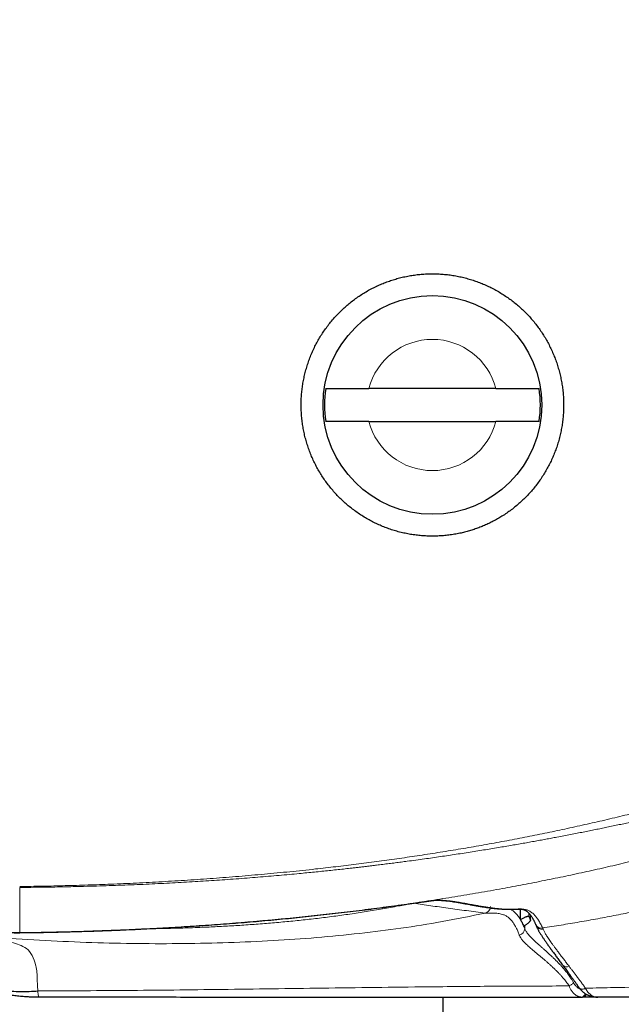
# Model space of a CAD drawing. Header units: millimetres. Extents: x 8 to 769, y 12 to 448.
# Tile 48 of 52: x 623 to 651, y 376 to 421. Entities that reach past the tile are written whole.
import ezdxf

# ---------------------------------------------------------------- set-up
doc = ezdxf.new("R2010")
doc.units = ezdxf.units.MM

msp = doc.modelspace()

# ---------------------------------------------------------------- linework, layer by layer
at = {"color": 7, "linetype": 'Continuous', "lineweight": 30}
for p, q in [((645.009, 403.925), (639.2, 403.924)), ((639.2, 402.424), (645.009, 402.425)), ((646.129, 379.638), (646.129, 380.121)), ((646.595, 379.632), (646.596, 379.624)), ((646.597, 379.624), (646.597, 379.833)), ((646.284, 379.327), (646.282, 379.333)), ((624.027, 376.103), (624.092, 376.1)), ((624.027, 376.103), (624.092, 376.1)), ((624.092, 376.1), (624.091, 376.114)), ((642.579, 376.096), (642.579, 375.096)), ((648.914, 376.095), (648.975, 376.095)), ((649.656, 376.095), (648.975, 376.095))]:
    msp.add_line(p, q, dxfattribs=at)
at = {"color": 252, "linetype": 'Continuous', "lineweight": 0}
for p, q in [((641.248, 380.384), (641.276, 380.392)), ((646.516, 379.79), (646.516, 379.932)), ((646.595, 379.835), (646.595, 379.632)), ((646.284, 379.327), (646.327, 379.222)), ((646.327, 379.358), (646.327, 379.222)), ((623.245, 379.044), (623.248, 379.039)), ((648.351, 377.51), (648.351, 377.51)), ((648.914, 376.095), (648.922, 376.097))]:
    msp.add_line(p, q, dxfattribs=at)
at = {"color": 252, "linetype": 'Continuous', "lineweight": 0, "flags": 128}
for points in [[(642.228, 380.526), (642.239, 380.526), (642.269, 380.529)], [(645.605, 380.112), (645.575, 380.109), (645.56, 380.109)], [(649.106, 376.503), (649.079, 376.49), (649.053, 376.479), (649.026, 376.471), (649, 376.464), (648.975, 376.46), (648.95, 376.458), (648.927, 376.458), (648.905, 376.461), (648.885, 376.466), (648.867, 376.472), (648.851, 376.481), (648.837, 376.492), (648.825, 376.505), (648.823, 376.508)]]:
    msp.add_lwpolyline(points, dxfattribs=at)
at = {"color": 7, "linetype": 'Continuous', "lineweight": 30}
msp.add_circle((642.105, 403.174), 5, dxfattribs=at)
at = {"color": 252, "linetype": 'Continuous', "lineweight": 0}
for centre, radius, start, end in [((642.105, 403.174), 3, 14.4867, 165.5317), ((642.105, 403.174), 3, 194.4867, 345.5317), ((552.216, 379.793), 71.033, 359.39596, 1.06207), ((640.318, 380.25), 0.24, 3.1035, 9.8762), ((646.026, 379.23), 0.301, 280.2069, 358.5221), ((647.094, 379.545), 0.295, 204.8949, 279.9523), ((647.118, 379.483), 0.294, 200.8335, 280.295), ((648.235, 377.709), 0.23, 223.4372, 300.1829), ((648.235, 377.709), 0.23, 223.3496, 300.1935)]:
    msp.add_arc(centre, radius, start, end, dxfattribs=at)
at = {"color": 7, "linetype": 'Continuous', "lineweight": 30}
for start, end in [(171.2704, 188.748), (351.2704, 8.748)]:
    msp.add_arc((642.105, 403.174), 4.936, start, end, dxfattribs=at)
at = {"color": 252, "linetype": 'Continuous', "lineweight": 0}
for points, knots in [([(678.998, 432.118), (678.338, 432.311), (677.514, 432.553), (676.522, 432.839), (676.023, 432.976), (675.522, 433.107), (675.02, 433.229), (674.514, 433.342), (674.007, 433.446), (673.498, 433.538), (673.018, 433.615), (672.568, 433.678), (672.149, 433.728), (671.729, 433.771), (671.308, 433.806), (670.849, 433.836), (670.352, 433.86), (669.816, 433.873), (669.281, 433.876), (668.744, 433.869), (668.207, 433.852), (667.669, 433.826), (667.132, 433.792), (666.543, 433.748), (665.902, 433.69), (665.209, 433.618), (664.518, 433.537), (663.827, 433.448), (663.08, 433.344), (662.277, 433.222), (661.418, 433.083), (660.561, 432.934), (659.702, 432.777), (658.842, 432.612), (657.98, 432.439), (657.119, 432.259), (656.205, 432.062), (655.238, 431.845), (654.218, 431.609), (653.199, 431.365), (652.182, 431.114), (651.069, 430.832), (649.859, 430.516), (648.554, 430.166), (647.252, 429.807), (645.951, 429.439), (644.653, 429.063), (643.356, 428.679), (642.062, 428.287), (640.771, 427.887), (639.483, 427.481), (638.199, 427.068), (636.917, 426.648), (635.637, 426.221), (634.36, 425.786), (633.085, 425.344), (631.813, 424.894), (630.626, 424.466), (629.524, 424.061), (628.507, 423.681), (627.491, 423.294), (626.479, 422.901), (625.438, 422.487), (624.369, 422.052), (623.272, 421.594), (622.18, 421.126), (621.164, 420.68), (620.225, 420.257), (619.36, 419.86), (618.496, 419.461), (617.632, 419.062), (617.055, 418.8), (616.766, 418.669)], [0, 0, 0, 0, 0.031788, 0.039769, 0.04775, 0.055731, 0.063711, 0.071697, 0.079684, 0.087671, 0.095656, 0.102169, 0.108683, 0.115198, 0.121713, 0.128225, 0.136488, 0.144752, 0.153016, 0.161279, 0.169585, 0.177892, 0.1862, 0.194507, 0.205247, 0.215988, 0.22673, 0.237473, 0.248213, 0.261634, 0.275056, 0.288478, 0.301899, 0.315457, 0.329015, 0.342573, 0.356131, 0.372282, 0.388433, 0.404585, 0.420736, 0.436887, 0.457716, 0.478546, 0.499375, 0.520204, 0.541048, 0.561892, 0.582736, 0.60358, 0.624368, 0.645155, 0.665943, 0.68673, 0.707518, 0.728305, 0.749093, 0.769881, 0.786612, 0.803344, 0.820076, 0.836808, 0.853539, 0.871838, 0.890137, 0.908437, 0.926736, 0.941389, 0.956041, 0.970694, 0.985347, 1, 1, 1, 1]), ([(623.236, 381.151), (623.584, 381.156), (624.278, 381.166), (625.319, 381.189), (626.36, 381.22), (627.445, 381.26), (628.573, 381.309), (629.745, 381.37), (630.916, 381.442), (632.086, 381.523), (633.255, 381.614), (634.424, 381.716), (635.591, 381.828), (636.68, 381.943), (637.69, 382.058), (638.622, 382.171), (639.552, 382.292), (640.482, 382.42), (641.414, 382.555), (642.35, 382.7), (643.289, 382.852), (644.226, 383.013), (645.162, 383.181), (646.091, 383.357), (647.014, 383.54), (647.93, 383.73), (648.845, 383.929), (649.758, 384.135), (650.67, 384.351), (651.583, 384.575), (652.495, 384.809), (653.405, 385.052), (654.313, 385.303), (655.218, 385.564), (656.122, 385.834), (657.023, 386.114), (657.922, 386.403), (658.818, 386.701), (659.412, 386.908), (659.709, 387.012)], [0, 0, 0, 0, 0.028063, 0.056128, 0.084192, 0.112255, 0.14386, 0.175467, 0.207073, 0.238679, 0.270285, 0.301892, 0.3335, 0.365106, 0.390391, 0.415678, 0.440965, 0.466252, 0.491538, 0.517164, 0.542791, 0.568419, 0.594047, 0.619673, 0.644896, 0.670122, 0.695348, 0.720573, 0.745797, 0.771184, 0.796572, 0.821961, 0.84735, 0.872737, 0.898188, 0.923641, 0.949095, 0.974549, 1, 1, 1, 1]), ([(660.037, 386.21), (660.028, 386.207), (660.012, 386.202), (659.988, 386.195), (659.968, 386.189), (659.951, 386.185), (659.939, 386.182), (659.932, 386.182), (659.929, 386.182), (659.928, 386.182), (659.927, 386.182), (659.927, 386.183), (659.927, 386.183), (659.927, 386.184), (659.927, 386.185), (659.928, 386.186), (659.928, 386.188), (659.928, 386.188), (659.928, 386.189), (659.927, 386.189), (659.927, 386.19), (659.925, 386.19), (659.921, 386.19), (659.91, 386.189), (659.893, 386.185), (659.867, 386.179), (659.836, 386.171), (659.801, 386.162), (659.763, 386.151), (659.715, 386.138), (659.661, 386.123), (659.603, 386.108), (659.546, 386.093), (659.488, 386.079), (659.425, 386.064), (659.361, 386.048), (659.264, 386.024), (659.134, 385.992), (658.968, 385.951), (658.792, 385.907), (658.607, 385.861), (658.41, 385.812), (658.207, 385.761), (657.996, 385.709), (657.79, 385.657), (657.59, 385.607), (657.396, 385.559), (657.195, 385.509), (656.987, 385.457), (656.774, 385.404), (656.554, 385.35), (656.328, 385.294), (656.093, 385.236), (655.867, 385.181), (655.65, 385.127), (655.442, 385.077), (655.229, 385.025), (655.008, 384.972), (654.797, 384.921), (654.597, 384.873), (654.408, 384.828), (654.215, 384.782), (654.016, 384.736), (653.799, 384.685), (653.566, 384.63), (653.314, 384.572), (653.054, 384.512), (652.786, 384.451), (652.508, 384.388), (652.22, 384.323), (651.945, 384.262), (651.683, 384.204), (651.435, 384.15), (651.18, 384.095), (650.916, 384.038), (650.645, 383.98), (650.366, 383.921), (650.091, 383.864), (649.821, 383.808), (649.555, 383.754), (649.282, 383.699), (649.002, 383.643), (648.714, 383.586), (648.417, 383.528), (648.112, 383.469), (647.821, 383.414), (647.545, 383.362), (647.286, 383.314), (647.021, 383.265), (646.749, 383.216), (646.471, 383.166), (646.185, 383.115), (645.892, 383.064), (645.589, 383.012), (645.275, 382.958), (644.949, 382.904), (644.614, 382.849), (644.271, 382.793), (643.918, 382.737), (643.556, 382.681), (643.195, 382.626), (642.835, 382.572), (642.477, 382.519), (642.11, 382.466), (641.734, 382.413), (641.348, 382.36), (640.996, 382.312), (640.682, 382.271), (640.406, 382.235), (640.125, 382.199), (639.838, 382.163), (639.59, 382.132), (639.383, 382.107), (639.219, 382.087), (639.053, 382.068), (638.882, 382.048), (638.705, 382.027), (638.527, 382.006), (638.305, 381.981), (638.035, 381.951), (637.714, 381.916), (637.385, 381.881), (637.051, 381.846), (636.712, 381.812), (636.366, 381.778), (635.982, 381.741), (635.557, 381.701), (635.091, 381.659), (634.615, 381.618), (634.128, 381.578), (633.631, 381.538), (633.124, 381.5), (632.62, 381.464), (632.121, 381.43), (631.627, 381.398), (631.123, 381.367), (630.61, 381.337), (630.087, 381.309), (629.555, 381.282), (629.013, 381.257), (628.461, 381.233), (627.899, 381.211), (627.328, 381.191), (626.747, 381.173), (626.199, 381.158), (625.685, 381.145), (625.208, 381.135), (624.724, 381.127), (624.234, 381.119), (623.738, 381.113), (623.404, 381.111), (623.237, 381.109)], [0, 0, 0, 0, 0.000749, 0.001366, 0.00201, 0.002469, 0.002775, 0.002957, 0.003012, 0.00305, 0.003064, 0.003077, 0.003088, 0.0031, 0.003125, 0.003209, 0.003234, 0.003246, 0.003258, 0.00327, 0.003283, 0.003318, 0.00344, 0.003636, 0.004161, 0.004879, 0.005753, 0.006747, 0.007823, 0.008945, 0.010711, 0.012353, 0.013784, 0.015492, 0.01717, 0.018975, 0.020811, 0.025244, 0.029834, 0.034592, 0.039838, 0.045263, 0.050892, 0.056728, 0.062787, 0.067998, 0.073377, 0.078933, 0.084675, 0.090616, 0.096656, 0.102906, 0.109385, 0.116123, 0.121683, 0.127406, 0.133308, 0.139396, 0.145678, 0.150759, 0.155971, 0.161309, 0.16679, 0.172445, 0.179195, 0.186115, 0.193258, 0.200652, 0.208293, 0.216195, 0.224374, 0.231003, 0.237814, 0.244813, 0.252028, 0.259478, 0.267126, 0.274995, 0.282077, 0.289349, 0.296817, 0.30449, 0.312377, 0.320485, 0.328823, 0.337399, 0.344313, 0.351393, 0.358635, 0.366024, 0.373584, 0.3814, 0.389381, 0.397509, 0.406158, 0.415029, 0.424123, 0.433453, 0.443026, 0.452849, 0.462932, 0.47241, 0.48212, 0.492069, 0.502265, 0.512713, 0.523426, 0.530777, 0.538242, 0.545827, 0.553578, 0.561483, 0.565929, 0.570348, 0.57479, 0.579377, 0.584234, 0.589105, 0.593809, 0.602213, 0.610928, 0.619816, 0.628811, 0.637963, 0.647278, 0.656749, 0.669033, 0.681583, 0.694401, 0.707494, 0.720865, 0.734518, 0.748458, 0.761492, 0.774772, 0.788302, 0.802085, 0.816121, 0.830415, 0.844966, 0.859777, 0.874849, 0.890182, 0.905779, 0.921638, 0.934283, 0.947092, 0.960062, 0.97319, 0.986516, 1, 1, 1, 1]), ([(623.245, 379.044), (623.151, 379.044), (622.963, 379.043), (622.68, 379.055), (622.398, 379.075), (622.117, 379.104), (621.834, 379.144), (621.55, 379.193), (621.265, 379.253), (620.983, 379.322), (620.703, 379.401), (620.428, 379.488), (620.159, 379.584), (619.896, 379.688), (619.637, 379.8), (619.381, 379.921), (619.128, 380.052), (618.876, 380.192), (618.627, 380.343), (618.383, 380.502), (618.145, 380.669), (617.915, 380.842), (617.693, 381.022), (617.479, 381.207), (617.272, 381.399), (617.071, 381.597), (616.875, 381.805), (616.684, 382.02), (616.498, 382.245), (616.321, 382.476), (616.152, 382.712), (615.992, 382.952), (615.842, 383.195), (615.701, 383.44), (615.569, 383.69), (615.445, 383.944), (615.328, 384.204), (615.22, 384.471), (615.119, 384.744), (615.028, 385.021), (614.947, 385.3), (614.881, 385.555), (614.846, 385.718), (614.832, 385.786)], [0, 0, 0, 0, 0.024188, 0.048395, 0.07261, 0.096817, 0.121005, 0.145895, 0.170806, 0.195725, 0.220637, 0.245527, 0.269714, 0.293922, 0.318136, 0.342344, 0.366531, 0.391421, 0.416333, 0.441252, 0.466163, 0.491053, 0.515241, 0.539448, 0.563663, 0.58787, 0.612058, 0.636948, 0.661859, 0.686778, 0.71169, 0.73658, 0.760767, 0.784975, 0.809189, 0.833397, 0.857584, 0.882474, 0.907386, 0.932305, 0.957216, 0.982106, 1, 1, 1, 1]), ([(660.442, 385.034), (660.442, 385.034), (660.135, 384.926), (659.521, 384.713), (658.596, 384.404), (657.669, 384.104), (656.737, 383.814), (655.802, 383.534), (654.863, 383.264), (653.922, 383.002), (652.976, 382.75), (652.027, 382.507), (651.073, 382.273), (650.118, 382.048), (649.159, 381.832), (648.199, 381.625), (647.236, 381.427), (646.271, 381.238), (645.265, 381.05), (644.218, 380.864), (643.13, 380.682), (642.04, 380.51), (640.948, 380.349), (639.854, 380.198), (638.758, 380.057), (637.66, 379.925), (636.561, 379.804), (635.461, 379.691), (634.358, 379.588), (633.252, 379.494), (632.143, 379.409), (631.033, 379.333), (629.923, 379.266), (628.812, 379.208), (627.7, 379.158), (626.586, 379.117), (625.473, 379.084), (624.359, 379.059), (623.616, 379.049), (623.245, 379.044)], [0, 0, 0, 0, 0.000002, 0.025774, 0.051549, 0.077323, 0.103096, 0.128915, 0.154736, 0.180556, 0.206375, 0.232322, 0.25827, 0.284218, 0.310165, 0.336149, 0.362135, 0.38812, 0.414105, 0.443256, 0.47241, 0.501564, 0.530718, 0.55987, 0.589084, 0.618301, 0.647518, 0.676735, 0.70595, 0.735331, 0.764713, 0.794097, 0.823479, 0.852861, 0.882288, 0.911716, 0.941145, 0.970573, 1, 1, 1, 1]), ([(647.145, 379.255), (647.426, 379.298), (647.988, 379.386), (648.829, 379.528), (649.67, 379.679), (650.509, 379.839), (651.346, 380.009), (652.183, 380.188), (653.018, 380.377), (653.852, 380.576), (654.614, 380.768), (655.305, 380.951), (655.926, 381.121), (656.546, 381.297), (656.957, 381.42), (657.162, 381.481)], [0, 0, 0, 0, 0.083088, 0.166178, 0.249265, 0.332445, 0.415627, 0.498807, 0.582272, 0.66574, 0.749204, 0.811902, 0.874603, 0.937304, 1, 1, 1, 1]), ([(641.79, 380.466), (641.798, 380.467), (641.834, 380.472), (641.893, 380.481), (641.966, 380.491), (642.031, 380.5), (642.089, 380.508), (642.139, 380.514), (642.182, 380.52), (642.217, 380.524), (642.242, 380.527), (642.26, 380.529), (642.266, 380.529), (642.269, 380.529)], [0, 0, 0, 0, 0.02734, 0.128306, 0.229147, 0.329636, 0.428793, 0.528298, 0.627918, 0.727418, 0.82657, 0.913285, 1, 1, 1, 1]), ([(642.269, 380.529), (642.283, 380.529), (642.352, 380.53), (642.493, 380.528), (642.695, 380.516), (642.915, 380.493), (643.149, 380.461), (643.397, 380.421), (643.661, 380.374), (643.905, 380.328), (644.13, 380.287), (644.335, 380.251), (644.542, 380.216), (644.75, 380.185), (644.961, 380.157), (645.174, 380.134), (645.388, 380.117), (645.533, 380.114), (645.605, 380.112)], [0, 0, 0, 0, 0.012947, 0.064736, 0.133789, 0.202842, 0.271894, 0.352794, 0.433694, 0.514593, 0.575268, 0.635943, 0.696618, 0.757292, 0.817969, 0.878646, 0.939323, 1, 1, 1, 1]), ([(640.558, 380.263), (640.312, 380.217), (639.82, 380.126), (639.079, 380.003), (638.338, 379.89), (637.594, 379.787), (636.85, 379.694), (636.104, 379.611), (635.358, 379.536), (634.611, 379.47), (633.863, 379.412), (633.114, 379.363), (632.365, 379.321), (631.857, 379.297), (631.3, 379.274), (630.695, 379.252), (629.87, 379.231), (629.342, 379.224), (629.113, 379.222)], [0, 0, 0, 0, 0.0652, 0.130411, 0.195631, 0.260852, 0.326069, 0.391272, 0.456446, 0.521627, 0.586812, 0.651999, 0.717183, 0.782359, 0.784782, 0.86249, 0.940203, 1, 1, 1, 1]), ([(641.248, 380.384), (641.245, 380.384), (641.24, 380.384), (641.221, 380.382), (641.195, 380.379), (641.161, 380.373), (641.119, 380.366), (641.07, 380.358), (641.015, 380.348), (640.954, 380.337), (640.888, 380.325), (640.818, 380.312), (640.743, 380.298), (640.674, 380.285), (640.612, 380.273), (640.576, 380.266), (640.558, 380.263)], [0, 0, 0, 0, 0.073595, 0.147431, 0.221029, 0.294697, 0.368601, 0.442276, 0.516716, 0.591388, 0.665836, 0.741819, 0.818037, 0.894027, 0.947013, 1, 1, 1, 1]), ([(644.522, 379.937), (644.377, 379.955), (644.086, 379.993), (643.658, 380.048), (643.237, 380.104), (642.826, 380.16), (642.424, 380.217), (642.028, 380.273), (641.636, 380.329), (641.377, 380.366), (641.248, 380.384)], [0, 0, 0, 0, 0.124998, 0.249995, 0.374994, 0.499993, 0.624994, 0.749996, 0.874998, 1, 1, 1, 1]), ([(642.702, 380.504), (642.822, 380.487), (643.018, 380.46), (643.221, 380.432), (643.299, 380.421)], [0, 0, 0, 0, 0.612114, 1, 1, 1, 1]), ([(645.605, 380.112), (645.647, 380.112), (645.731, 380.112), (645.857, 380.117), (645.967, 380.122), (646.06, 380.126), (646.137, 380.126), (646.213, 380.123), (646.29, 380.114), (646.363, 380.099), (646.432, 380.079), (646.496, 380.053), (646.561, 380.02), (646.625, 379.979), (646.69, 379.929), (646.75, 379.874), (646.804, 379.817), (646.852, 379.758), (646.901, 379.693), (646.95, 379.621), (646.999, 379.541), (647.048, 379.453), (647.096, 379.358), (647.129, 379.289), (647.145, 379.255)], [0, 0, 0, 0, 0.083138, 0.166277, 0.249415, 0.2993, 0.349186, 0.399071, 0.448955, 0.498838, 0.540487, 0.58214, 0.623795, 0.665447, 0.707097, 0.748743, 0.780115, 0.811489, 0.842862, 0.874234, 0.905674, 0.937117, 0.968559, 1, 1, 1, 1]), ([(645.675, 380.109), (645.684, 380.104), (645.714, 380.09), (645.765, 380.057), (645.828, 380.011), (645.89, 379.956), (645.952, 379.892), (646.012, 379.818), (646.07, 379.735), (646.109, 379.67), (646.129, 379.638)], [0, 0, 0, 0, 0.0615658, 0.1991846, 0.3367947, 0.4743917, 0.6119777, 0.7413159, 0.8706615, 1, 1, 1, 1]), ([(644.522, 379.936), (643.865, 379.802), (641.965, 379.413), (638.731, 378.967), (634.787, 378.64), (630.702, 378.515), (626.516, 378.555), (623.7, 378.717), (622.28, 378.798)], [0, 0, 0, 0, 0.090083, 0.260461, 0.437978, 0.621277, 0.80906, 1, 1, 1, 1]), ([(646.079, 378.934), (646.067, 378.965), (646.044, 379.027), (646.009, 379.111), (645.973, 379.189), (645.938, 379.261), (645.899, 379.334), (645.858, 379.407), (645.813, 379.478), (645.768, 379.542), (645.717, 379.606), (645.661, 379.666), (645.6, 379.721), (645.538, 379.767), (645.475, 379.805), (645.413, 379.837), (645.34, 379.867), (645.256, 379.893), (645.157, 379.914), (645.054, 379.928), (644.946, 379.935), (644.848, 379.937), (644.759, 379.934), (644.68, 379.93), (644.601, 379.929), (644.548, 379.933), (644.522, 379.936), (644.522, 379.936)], [0, 0, 0, 0, 0.023645, 0.047294, 0.070944, 0.094595, 0.118242, 0.147896, 0.177553, 0.207209, 0.236864, 0.276398, 0.315936, 0.355477, 0.395021, 0.434565, 0.474103, 0.533476, 0.59285, 0.660705, 0.728561, 0.796417, 0.847312, 0.898208, 0.949103, 0.999997, 1, 1, 1, 1]), ([(646.327, 379.222), (646.336, 379.201), (646.353, 379.159), (646.392, 379.092), (646.439, 379.024), (646.495, 378.953), (646.56, 378.879), (646.636, 378.8), (646.721, 378.717), (646.815, 378.629), (646.917, 378.536), (647.024, 378.442), (647.133, 378.346), (647.243, 378.249), (647.358, 378.145), (647.471, 378.042), (647.581, 377.94), (647.685, 377.84), (647.792, 377.734), (647.9, 377.622), (648.004, 377.51), (648.103, 377.398), (648.196, 377.286), (648.281, 377.177), (648.358, 377.072), (648.425, 376.972), (648.491, 376.867), (648.533, 376.792), (648.554, 376.755)], [0, 0, 0, 0, 0.046933, 0.093902, 0.140882, 0.18785, 0.234782, 0.282974, 0.33121, 0.379458, 0.427689, 0.475878, 0.518526, 0.5612, 0.60387, 0.646514, 0.681391, 0.7163, 0.751213, 0.786107, 0.82097, 0.850478, 0.879996, 0.909497, 0.932116, 0.95476, 0.977394, 1, 1, 1, 1]), ([(647.145, 379.255), (647.149, 379.245), (647.158, 379.226), (647.167, 379.205), (647.171, 379.194)], [0, 0, 0, 0, 0.4999, 1, 1, 1, 1]), ([(647.171, 379.194), (647.178, 379.176), (647.193, 379.141), (647.223, 379.08), (647.259, 379.013), (647.302, 378.941), (647.351, 378.863), (647.407, 378.777), (647.47, 378.685), (647.538, 378.588), (647.612, 378.485), (647.695, 378.373), (647.787, 378.249), (647.888, 378.114), (647.996, 377.973), (648.109, 377.825), (648.227, 377.671), (648.31, 377.564), (648.351, 377.51)], [0, 0, 0, 0, 0.057914, 0.115888, 0.173886, 0.231866, 0.289785, 0.349691, 0.40965, 0.469632, 0.5296, 0.589512, 0.657529, 0.72557, 0.793589, 0.862385, 0.931202, 1, 1, 1, 1]), ([(624.068, 376.378), (624.06, 376.484), (624.044, 376.684), (624.04, 376.944), (624.03, 377.165), (624.009, 377.357), (623.948, 377.661), (623.823, 378.028), (623.555, 378.339), (623.222, 378.488), (622.861, 378.6), (622.55, 378.693), (622.328, 378.762), (622.296, 378.786), (622.28, 378.798)], [0, 0, 0, 0, 0.020065, 0.037667, 0.070537, 0.10237, 0.133821, 0.258642, 0.3827, 0.506529, 0.630354, 0.753933, 0.877115, 1, 1, 1, 1]), ([(648.356, 376.603), (648.356, 376.603), (648.335, 376.637), (648.291, 376.702), (648.224, 376.794), (648.154, 376.882), (648.076, 376.976), (647.988, 377.076), (647.892, 377.179), (647.79, 377.282), (647.684, 377.386), (647.574, 377.489), (647.466, 377.587), (647.361, 377.68), (647.25, 377.777), (647.133, 377.877), (647.012, 377.978), (646.898, 378.074), (646.792, 378.162), (646.695, 378.243), (646.606, 378.32), (646.523, 378.393), (646.447, 378.463), (646.376, 378.531), (646.312, 378.596), (646.255, 378.659), (646.204, 378.72), (646.16, 378.78), (646.126, 378.835), (646.098, 378.886), (646.086, 378.918), (646.079, 378.934)], [0, 0, 0, 0, 0.0000093, 0.0210346, 0.0420838, 0.0631425, 0.0841805, 0.112933, 0.1417009, 0.1704601, 0.2043827, 0.2383342, 0.272303, 0.3062685, 0.3402029, 0.3837041, 0.427234, 0.4707669, 0.5142722, 0.5551062, 0.5959665, 0.6368377, 0.6777018, 0.718539, 0.760244, 0.8019739, 0.8437131, 0.8854448, 0.9271512, 0.9635756, 1, 1, 1, 1]), ([(648.351, 377.51), (648.38, 377.471), (648.439, 377.394), (648.53, 377.276), (648.622, 377.154), (648.716, 377.03), (648.812, 376.902), (648.909, 376.772), (649.007, 376.639), (649.073, 376.548), (649.106, 376.503)], [0, 0, 0, 0, 0.124369, 0.248739, 0.373366, 0.497993, 0.623373, 0.748753, 0.874376, 1, 1, 1, 1]), ([(624.068, 376.378), (625.495, 376.383), (628.394, 376.394), (632.827, 376.448), (637.447, 376.511), (641.601, 376.562), (645.265, 376.596), (647.313, 376.601), (648.355, 376.603)], [0, 0, 0, 0, 0.175988, 0.3575451, 0.5469474, 0.7465131, 0.8710073, 1, 1, 1, 1]), ([(648.922, 376.097), (648.922, 376.097), (648.905, 376.098), (648.87, 376.103), (648.819, 376.115), (648.768, 376.131), (648.722, 376.151), (648.681, 376.174), (648.644, 376.198), (648.608, 376.226), (648.569, 376.261), (648.526, 376.305), (648.482, 376.36), (648.44, 376.423), (648.406, 376.486), (648.377, 376.547), (648.362, 376.584), (648.355, 376.604), (648.355, 376.604)], [0, 0, 0, 0, 0.000054, 0.075567, 0.151077, 0.22751, 0.303939, 0.36367, 0.4234, 0.483731, 0.54406, 0.627016, 0.709964, 0.795177, 0.88038, 0.940032, 0.99995, 1, 1, 1, 1]), ([(648.553, 376.755), (648.561, 376.741), (648.576, 376.714), (648.605, 376.671), (648.64, 376.627), (648.683, 376.582), (648.728, 376.542), (648.777, 376.507), (648.82, 376.481), (648.846, 376.469), (648.854, 376.465)], [0, 0, 0, 0, 0.099083, 0.198627, 0.340559, 0.482516, 0.628341, 0.774187, 0.931997, 1, 1, 1, 1]), ([(649.106, 376.503), (649.543, 376.511), (650.634, 376.533), (652.376, 376.572), (654.334, 376.622), (655.964, 376.669), (657.268, 376.71), (657.919, 376.732), (658.245, 376.743)], [0, 0, 0, 0, 0.143418, 0.357554, 0.571693, 0.785843, 0.892922, 1, 1, 1, 1]), ([(649.106, 376.503), (649.112, 376.489), (649.125, 376.462), (649.146, 376.424), (649.168, 376.388), (649.191, 376.353), (649.215, 376.321), (649.25, 376.28), (649.296, 376.234), (649.357, 376.187), (649.422, 376.15), (649.491, 376.122), (649.557, 376.105), (649.619, 376.096), (649.656, 376.095), (649.675, 376.095)], [0, 0, 0, 0, 0.047997, 0.096131, 0.14466, 0.193313, 0.243344, 0.293491, 0.394527, 0.502226, 0.610747, 0.721576, 0.833091, 0.916426, 1, 1, 1, 1]), ([(624.091, 376.114), (624.091, 376.123), (624.092, 376.137), (624.081, 376.237), (624.066, 376.331), (624.059, 376.382)], [0, 0, 0, 0, 0.389459, 0.670604, 1, 1, 1, 1]), ([(648.922, 376.097), (648.949, 376.103), (649.001, 376.116), (649.064, 376.175), (649.087, 376.229), (649.095, 376.25)], [0, 0, 0, 0, 0.380026, 0.760052, 1, 1, 1, 1]), ([(648.975, 376.095), (648.975, 376.095), (648.957, 376.095), (648.94, 376.095), (648.922, 376.097), (648.922, 376.097)], [0, 0, 0, 0, 0.000664, 0.999336, 1, 1, 1, 1]), ([(648.975, 376.095), (649.002, 376.1), (649.056, 376.109), (649.116, 376.162), (649.135, 376.209), (649.141, 376.223)], [0, 0, 0, 0, 0.413759, 0.827517, 1, 1, 1, 1])]:
    msp.add_open_spline(points, degree=3, knots=knots, dxfattribs=at)
at = {"color": 7, "linetype": 'Continuous', "lineweight": 30}
for points, knots in [([(639.57, 408.613), (639.644, 408.646), (639.793, 408.713), (640.021, 408.802), (640.252, 408.883), (640.488, 408.954), (640.729, 409.016), (640.975, 409.069), (641.223, 409.111), (641.472, 409.143), (641.721, 409.164), (641.971, 409.174), (642.22, 409.175), (642.472, 409.165), (642.726, 409.144), (642.981, 409.112), (643.234, 409.069), (643.483, 409.016), (643.727, 408.952), (643.966, 408.88), (644.201, 408.798), (644.436, 408.705), (644.668, 408.601), (644.898, 408.486), (645.123, 408.362), (645.34, 408.229), (645.549, 408.089), (645.75, 407.941), (645.945, 407.786), (646.136, 407.621), (646.32, 407.446), (646.499, 407.262), (646.67, 407.07), (646.831, 406.873), (646.982, 406.671), (647.123, 406.466), (647.255, 406.254), (647.38, 406.036), (647.496, 405.81), (647.604, 405.577), (647.702, 405.34), (647.789, 405.101), (647.864, 404.861), (647.929, 404.62), (647.984, 404.377), (648.03, 404.129), (648.065, 403.878), (648.089, 403.622), (648.103, 403.366), (648.106, 403.112), (648.098, 402.861), (648.08, 402.612), (648.051, 402.364), (648.012, 402.116), (647.962, 401.867), (647.901, 401.618), (647.829, 401.371), (647.748, 401.131), (647.657, 400.896), (647.557, 400.667), (647.449, 400.443), (647.329, 400.221), (647.2, 400.003), (647.059, 399.788), (646.91, 399.579), (646.754, 399.379), (646.59, 399.187), (646.421, 399.004), (646.244, 398.828), (646.058, 398.658), (645.863, 398.495), (645.659, 398.338), (645.449, 398.191), (645.242, 398.058), (645.039, 397.939), (644.841, 397.833), (644.706, 397.768), (644.639, 397.736)], [0, 0, 0, 0, 0.012975, 0.025961, 0.038946, 0.051921, 0.065257, 0.078605, 0.091953, 0.105289, 0.118526, 0.131775, 0.145023, 0.15826, 0.171881, 0.185515, 0.199149, 0.212771, 0.226005, 0.23925, 0.252495, 0.265729, 0.279348, 0.292979, 0.30661, 0.320229, 0.333454, 0.346691, 0.359928, 0.373153, 0.386763, 0.400386, 0.414008, 0.427618, 0.440834, 0.454061, 0.467288, 0.480504, 0.494104, 0.507716, 0.521329, 0.534928, 0.548139, 0.561361, 0.574583, 0.587793, 0.601387, 0.614994, 0.6286, 0.642194, 0.655407, 0.668632, 0.681856, 0.695069, 0.708665, 0.722274, 0.735883, 0.749479, 0.762701, 0.775934, 0.789167, 0.802388, 0.815993, 0.829611, 0.843228, 0.856834, 0.870065, 0.883307, 0.89655, 0.909781, 0.923396, 0.937024, 0.950651, 0.964267, 0.976176, 0.98809, 1, 1, 1, 1]), ([(644.639, 397.736), (644.571, 397.705), (644.434, 397.643), (644.224, 397.56), (644.012, 397.484), (643.797, 397.416), (643.579, 397.357), (643.351, 397.303), (643.111, 397.258), (642.861, 397.22), (642.609, 397.194), (642.356, 397.178), (642.104, 397.172), (641.854, 397.178), (641.605, 397.193), (641.357, 397.219), (641.107, 397.256), (640.858, 397.303), (640.608, 397.362), (640.361, 397.431), (640.119, 397.51), (639.883, 397.599), (639.653, 397.696), (639.428, 397.802), (639.205, 397.919), (638.984, 398.047), (638.768, 398.185), (638.558, 398.332), (638.356, 398.487), (638.162, 398.648), (637.978, 398.816), (637.8, 398.991), (637.629, 399.176), (637.463, 399.369), (637.305, 399.571), (637.155, 399.779), (637.016, 399.992), (636.887, 400.208), (636.768, 400.428), (636.658, 400.652), (636.557, 400.882), (636.465, 401.119), (636.383, 401.362), (636.31, 401.608), (636.249, 401.855), (636.199, 402.102), (636.16, 402.348), (636.131, 402.596), (636.111, 402.847), (636.103, 403.101), (636.105, 403.357), (636.119, 403.614), (636.143, 403.867), (636.177, 404.116), (636.221, 404.361), (636.276, 404.605), (636.341, 404.848), (636.417, 405.09), (636.504, 405.332), (636.601, 405.569), (636.707, 405.8), (636.822, 406.024), (636.945, 406.241), (637.077, 406.453), (637.219, 406.661), (637.371, 406.864), (637.533, 407.063), (637.704, 407.255), (637.88, 407.438), (638.063, 407.611), (638.251, 407.775), (638.446, 407.932), (638.648, 408.081), (638.859, 408.223), (639.078, 408.357), (639.303, 408.482), (639.468, 408.565), (639.557, 408.607), (639.57, 408.613)], [0, 0, 0, 0, 0.011945, 0.023906, 0.035876, 0.047846, 0.059807, 0.071752, 0.085175, 0.098615, 0.112062, 0.125503, 0.138926, 0.152152, 0.165389, 0.178627, 0.191853, 0.205463, 0.219085, 0.232708, 0.246318, 0.259544, 0.272781, 0.286019, 0.299245, 0.312855, 0.326478, 0.340101, 0.353711, 0.366933, 0.380166, 0.3934, 0.406621, 0.420227, 0.433846, 0.447464, 0.46107, 0.474288, 0.487517, 0.500747, 0.513964, 0.527566, 0.54118, 0.554795, 0.568397, 0.581613, 0.594842, 0.60807, 0.621287, 0.634887, 0.6485, 0.662113, 0.675714, 0.688932, 0.702162, 0.715393, 0.728611, 0.742213, 0.755828, 0.769443, 0.783045, 0.796268, 0.809503, 0.822737, 0.83596, 0.849567, 0.863186, 0.876805, 0.890412, 0.903642, 0.916882, 0.930123, 0.943353, 0.956966, 0.970591, 0.984217, 0.99783, 1, 1, 1, 1]), ([(637.225, 403.923), (637.239, 403.923), (637.265, 403.923), (637.318, 403.923), (637.382, 403.923), (637.449, 403.923), (637.516, 403.923), (637.582, 403.923), (637.652, 403.923), (637.728, 403.923), (637.81, 403.923), (637.895, 403.924), (637.984, 403.924), (638.075, 403.924), (638.171, 403.924), (638.27, 403.924), (638.374, 403.924), (638.479, 403.924), (638.587, 403.924), (638.695, 403.924), (638.806, 403.924), (638.919, 403.924), (639.035, 403.924), (639.128, 403.924), (639.183, 403.924), (639.2, 403.924)], [0, 0, 0, 0, 0.054699, 0.109399, 0.16533, 0.221262, 0.262449, 0.303668, 0.344855, 0.38722, 0.429618, 0.471983, 0.513517, 0.555083, 0.596617, 0.639322, 0.68206, 0.724765, 0.766954, 0.809175, 0.851365, 0.894719, 0.938105, 0.98146, 1, 1, 1, 1]), ([(645.009, 403.925), (645.038, 403.925), (645.097, 403.925), (645.185, 403.925), (645.272, 403.925), (645.378, 403.925), (645.501, 403.925), (645.641, 403.925), (645.777, 403.925), (645.91, 403.925), (646.028, 403.925), (646.131, 403.925), (646.222, 403.925), (646.309, 403.925), (646.394, 403.925), (646.475, 403.925), (646.551, 403.925), (646.622, 403.925), (646.688, 403.925), (646.749, 403.925), (646.806, 403.925), (646.857, 403.925), (646.905, 403.925), (646.949, 403.925), (646.972, 403.925), (646.984, 403.925)], [0, 0, 0, 0, 0.032852, 0.065704, 0.098785, 0.131866, 0.185938, 0.240212, 0.294549, 0.348815, 0.402881, 0.443787, 0.484723, 0.525629, 0.567667, 0.609738, 0.651775, 0.69304, 0.734336, 0.775601, 0.818058, 0.860551, 0.903008, 0.951504, 1, 1, 1, 1]), ([(639.2, 402.424), (639.171, 402.424), (639.113, 402.424), (639.015, 402.424), (638.906, 402.424), (638.788, 402.424), (638.669, 402.424), (638.551, 402.424), (638.435, 402.424), (638.323, 402.424), (638.218, 402.424), (638.118, 402.424), (638.021, 402.424), (637.926, 402.424), (637.835, 402.423), (637.75, 402.423), (637.671, 402.423), (637.598, 402.423), (637.53, 402.423), (637.466, 402.423), (637.407, 402.423), (637.358, 402.423), (637.316, 402.423), (637.282, 402.423), (637.251, 402.423), (637.234, 402.423), (637.225, 402.423)], [0, 0, 0, 0, 0.032577, 0.065208, 0.110259, 0.155347, 0.200397, 0.246882, 0.293409, 0.339893, 0.382953, 0.426047, 0.469106, 0.513482, 0.557896, 0.602271, 0.644259, 0.686279, 0.728266, 0.771508, 0.814786, 0.858028, 0.893358, 0.928689, 0.964345, 1, 1, 1, 1]), ([(646.984, 402.425), (646.971, 402.425), (646.946, 402.425), (646.896, 402.425), (646.838, 402.425), (646.778, 402.425), (646.72, 402.425), (646.667, 402.425), (646.611, 402.425), (646.547, 402.425), (646.475, 402.425), (646.394, 402.425), (646.308, 402.425), (646.217, 402.425), (646.121, 402.425), (646.023, 402.425), (645.922, 402.425), (645.82, 402.425), (645.714, 402.425), (645.606, 402.425), (645.494, 402.425), (645.378, 402.425), (645.258, 402.425), (645.134, 402.425), (645.051, 402.425), (645.009, 402.425)], [0, 0, 0, 0, 0.051886, 0.103773, 0.156707, 0.209641, 0.244135, 0.278628, 0.31342, 0.348213, 0.39025, 0.43232, 0.474357, 0.517631, 0.560941, 0.604215, 0.646246, 0.688308, 0.73034, 0.773555, 0.816804, 0.86002, 0.906666, 0.953353, 1, 1, 1, 1]), ([(614.724, 386.405), (614.727, 386.376), (614.741, 386.27), (614.771, 386.086), (614.815, 385.852), (614.866, 385.617), (614.924, 385.383), (614.989, 385.15), (615.06, 384.918), (615.138, 384.687), (615.222, 384.462), (615.311, 384.242), (615.405, 384.026), (615.506, 383.814), (615.612, 383.603), (615.724, 383.395), (615.843, 383.189), (615.969, 382.984), (616.101, 382.782), (616.239, 382.584), (616.384, 382.388), (616.534, 382.197), (616.688, 382.012), (616.845, 381.834), (617.004, 381.662), (617.169, 381.494), (617.339, 381.331), (617.514, 381.171), (617.695, 381.016), (617.881, 380.865), (618.073, 380.718), (618.269, 380.576), (618.47, 380.44), (618.675, 380.309), (618.881, 380.185), (619.088, 380.069), (619.296, 379.96), (619.507, 379.856), (619.722, 379.758), (619.939, 379.666), (620.161, 379.579), (620.387, 379.498), (620.616, 379.423), (620.849, 379.354), (621.083, 379.292), (621.32, 379.236), (621.548, 379.189), (621.766, 379.15), (621.975, 379.119), (622.185, 379.092), (622.396, 379.071), (622.608, 379.055), (622.821, 379.044), (623.034, 379.038), (623.176, 379.039), (623.248, 379.039)], [0, 0, 0, 0, 0.0070152, 0.0262111, 0.0454033, 0.065013, 0.0846267, 0.1042365, 0.1239905, 0.1437485, 0.1635026, 0.1825624, 0.2016258, 0.2206856, 0.2398778, 0.2590737, 0.2782658, 0.2978756, 0.3174893, 0.337099, 0.356853, 0.376611, 0.3963651, 0.4154249, 0.4344883, 0.4535481, 0.4727403, 0.4919362, 0.5111284, 0.5307382, 0.5503519, 0.5699616, 0.5897157, 0.6094738, 0.6292278, 0.6482875, 0.6673507, 0.6864104, 0.7056024, 0.7247982, 0.7439902, 0.7635998, 0.7832133, 0.8028229, 0.8225768, 0.8423347, 0.8620886, 0.8792201, 0.8963516, 0.9135255, 0.9306993, 0.9480027, 0.965306, 0.982653, 1, 1, 1, 1]), ([(614.752, 385.675), (614.762, 385.544), (614.806, 384.965), (615.026, 383.941), (615.427, 382.617), (615.998, 381.334), (616.721, 380.13), (617.515, 379.135), (618.324, 378.344), (619.102, 377.734), (619.919, 377.233), (620.758, 376.844), (621.605, 376.567), (622.445, 376.401), (623.267, 376.33), (623.805, 376.362), (624.068, 376.378)], [0, 0, 0, 0, 0.02691, 0.119522, 0.214806, 0.311439, 0.407998, 0.503106, 0.572788, 0.640595, 0.706256, 0.769613, 0.830614, 0.889286, 0.945712, 1, 1, 1, 1]), ([(641.788, 380.466), (641.799, 380.467), (641.825, 380.471), (641.864, 380.476), (641.906, 380.482), (641.946, 380.488), (641.984, 380.493), (642.02, 380.498), (642.053, 380.503), (642.084, 380.507), (642.112, 380.511), (642.138, 380.514), (642.161, 380.517), (642.181, 380.52), (642.198, 380.522), (642.213, 380.523), (642.224, 380.525), (642.231, 380.526), (642.236, 380.526), (642.238, 380.526), (642.237, 380.526), (642.237, 380.526)], [0, 0, 0, 0, 0.041231, 0.101498, 0.161987, 0.222625, 0.283333, 0.344, 0.404519, 0.464782, 0.524665, 0.584029, 0.642699, 0.700451, 0.756978, 0.812685, 0.867358, 0.913077, 0.954183, 0.989787, 1, 1, 1, 1]), ([(642.233, 380.526), (642.261, 380.526), (642.321, 380.526), (642.415, 380.524), (642.515, 380.519), (642.619, 380.512), (642.727, 380.502), (642.839, 380.49), (642.956, 380.475), (643.079, 380.457), (643.209, 380.437), (643.347, 380.414), (643.493, 380.388), (643.648, 380.359), (643.812, 380.329), (643.983, 380.297), (644.157, 380.266), (644.331, 380.236), (644.497, 380.209), (644.652, 380.186), (644.795, 380.167), (644.937, 380.15), (645.079, 380.136), (645.21, 380.125), (645.329, 380.117), (645.439, 380.112), (645.517, 380.109), (645.558, 380.109), (645.56, 380.109)], [0, 0, 0, 0, 0.0286046, 0.0617511, 0.0956768, 0.1303286, 0.1660435, 0.2028824, 0.2410077, 0.2806133, 0.321926, 0.3651952, 0.4106539, 0.4584134, 0.5082395, 0.5600208, 0.6109929, 0.6620449, 0.7114703, 0.7534883, 0.7934321, 0.831511, 0.8718466, 0.9102989, 0.938438, 0.9675737, 0.998318, 1, 1, 1, 1]), ([(623.248, 379.039), (623.607, 379.044), (624.327, 379.054), (625.407, 379.078), (626.486, 379.11), (627.565, 379.149), (628.645, 379.196), (629.724, 379.252), (630.803, 379.315), (631.882, 379.387), (632.962, 379.468), (634.042, 379.557), (635.121, 379.655), (636.2, 379.762), (637.278, 379.878), (638.356, 380.004), (639.432, 380.138), (640.149, 380.236), (640.508, 380.285)], [0, 0, 0, 0, 0.062345, 0.124689, 0.187046, 0.249404, 0.311801, 0.374199, 0.43661, 0.499022, 0.561601, 0.624179, 0.686774, 0.749369, 0.812017, 0.874665, 0.937333, 1, 1, 1, 1]), ([(640.508, 380.285), (640.548, 380.291), (640.63, 380.302), (640.753, 380.319), (640.874, 380.336), (640.993, 380.353), (641.109, 380.369), (641.223, 380.385), (641.333, 380.401), (641.439, 380.416), (641.541, 380.431), (641.638, 380.444), (641.721, 380.456), (641.77, 380.463), (641.79, 380.466)], [0, 0, 0, 0, 0.0851311, 0.1705523, 0.2560714, 0.3414915, 0.4266218, 0.5117712, 0.5972152, 0.6827568, 0.7681964, 0.853342, 0.9380439, 1, 1, 1, 1]), ([(645.561, 380.109), (645.572, 380.109), (645.613, 380.108), (645.686, 380.109), (645.779, 380.111), (645.856, 380.115), (645.915, 380.118), (645.957, 380.12), (646.001, 380.122), (646.047, 380.123), (646.089, 380.123), (646.128, 380.121), (646.165, 380.118), (646.2, 380.114), (646.234, 380.107), (646.267, 380.099), (646.299, 380.088), (646.328, 380.076), (646.353, 380.063), (646.378, 380.049), (646.401, 380.034), (646.423, 380.018), (646.446, 379.999), (646.47, 379.979), (646.494, 379.956), (646.518, 379.931), (646.541, 379.904), (646.565, 379.875), (646.588, 379.845), (646.612, 379.812), (646.635, 379.778), (646.658, 379.743), (646.679, 379.707), (646.701, 379.67), (646.724, 379.629), (646.747, 379.585), (646.771, 379.537), (646.796, 379.486), (646.814, 379.447), (646.824, 379.425), (646.826, 379.421)], [0, 0, 0, 0, 0.02075, 0.076449, 0.132542, 0.194461, 0.219918, 0.246288, 0.281133, 0.315351, 0.348875, 0.381911, 0.415095, 0.448095, 0.481706, 0.516369, 0.552105, 0.58237, 0.609882, 0.635162, 0.658707, 0.680906, 0.702046, 0.724438, 0.746059, 0.766778, 0.786778, 0.806199, 0.825142, 0.843687, 0.861893, 0.879806, 0.895095, 0.911222, 0.927668, 0.944442, 0.961548, 0.978989, 0.996772, 1, 1, 1, 1]), ([(646.129, 379.638), (646.152, 379.651), (646.195, 379.675), (646.256, 379.707), (646.312, 379.735), (646.358, 379.756), (646.396, 379.772), (646.427, 379.783), (646.454, 379.792), (646.476, 379.797), (646.494, 379.799), (646.509, 379.798), (646.513, 379.793), (646.516, 379.79)], [0, 0, 0, 0, 0.122173, 0.229205, 0.336644, 0.443528, 0.519623, 0.595935, 0.671987, 0.748314, 0.824914, 0.90123, 1, 1, 1, 1]), ([(646.129, 379.638), (646.155, 379.592), (646.207, 379.501), (646.258, 379.385), (646.284, 379.327)], [0, 0, 0, 0, 0.499834, 1, 1, 1, 1]), ([(646.597, 379.621), (646.596, 379.617), (646.594, 379.608), (646.584, 379.59), (646.569, 379.571), (646.55, 379.549), (646.527, 379.524), (646.498, 379.496), (646.464, 379.466), (646.426, 379.434), (646.382, 379.4), (646.335, 379.364), (646.301, 379.339), (646.284, 379.327)], [0, 0, 0, 0, 0.083734, 0.167208, 0.250167, 0.333362, 0.416373, 0.509306, 0.602477, 0.695455, 0.796883, 0.898551, 1, 1, 1, 1]), ([(646.595, 379.632), (646.582, 379.66), (646.556, 379.716), (646.529, 379.765), (646.516, 379.79)], [0, 0, 0, 0, 0.499959, 1, 1, 1, 1]), ([(646.826, 379.421), (646.826, 379.42), (646.829, 379.415), (646.833, 379.404), (646.838, 379.391), (646.842, 379.382), (646.843, 379.379)], [0, 0, 0, 0, 0.116753, 0.458716, 0.812681, 1, 1, 1, 1]), ([(646.844, 379.378), (646.844, 379.375), (646.851, 379.357), (646.865, 379.323), (646.887, 379.274), (646.911, 379.225), (646.936, 379.176), (646.963, 379.127), (646.992, 379.077), (647.022, 379.026), (647.054, 378.974), (647.087, 378.921), (647.122, 378.867), (647.159, 378.811), (647.197, 378.754), (647.237, 378.695), (647.278, 378.635), (647.321, 378.573), (647.366, 378.509), (647.413, 378.444), (647.461, 378.376), (647.511, 378.307), (647.562, 378.236), (647.615, 378.164), (647.67, 378.089), (647.726, 378.013), (647.784, 377.934), (647.843, 377.854), (647.904, 377.772), (647.967, 377.687), (648.021, 377.614), (648.055, 377.568), (648.068, 377.551)], [0, 0, 0, 0, 0.005886, 0.043387, 0.081748, 0.119725, 0.156448, 0.192246, 0.227352, 0.261966, 0.296246, 0.330316, 0.363796, 0.397485, 0.431134, 0.464771, 0.498408, 0.532057, 0.56572, 0.599396, 0.633096, 0.667154, 0.701317, 0.735576, 0.769956, 0.804482, 0.839176, 0.87406, 0.909164, 0.944296, 0.979689, 1, 1, 1, 1]), ([(618.711, 378.048), (618.706, 378.052), (618.697, 378.059), (618.684, 378.068), (618.674, 378.075), (618.665, 378.081), (618.658, 378.086), (618.65, 378.092), (618.642, 378.099), (618.63, 378.109), (618.609, 378.125), (618.581, 378.148), (618.544, 378.178), (618.502, 378.213), (618.451, 378.256), (618.391, 378.307), (618.324, 378.365), (618.252, 378.429), (618.173, 378.501), (618.095, 378.573), (618.02, 378.645), (617.952, 378.711), (617.892, 378.771), (617.841, 378.821), (617.8, 378.864), (617.765, 378.9), (617.736, 378.93), (617.715, 378.952), (617.701, 378.967), (617.692, 378.977), (617.685, 378.984), (617.681, 378.989), (617.678, 378.991), (617.678, 378.992), (617.677, 378.992), (617.678, 378.991), (617.679, 378.99), (617.681, 378.988), (617.687, 378.982), (617.696, 378.971), (617.711, 378.956), (617.73, 378.936), (617.754, 378.909), (617.785, 378.877), (617.821, 378.84), (617.862, 378.798), (617.909, 378.751), (617.96, 378.699), (618.015, 378.646), (618.07, 378.592), (618.13, 378.535), (618.194, 378.475), (618.261, 378.413), (618.324, 378.357), (618.381, 378.306), (618.433, 378.261), (618.48, 378.22), (618.522, 378.185), (618.558, 378.155), (618.588, 378.129), (618.61, 378.111), (618.627, 378.098), (618.643, 378.084), (618.664, 378.067), (618.691, 378.045), (618.724, 378.019), (618.763, 377.988), (618.825, 377.939), (618.909, 377.874), (619.014, 377.796), (619.118, 377.72), (619.221, 377.648), (619.322, 377.579), (619.421, 377.513), (619.519, 377.45), (619.632, 377.378), (619.76, 377.3), (619.903, 377.218), (620.041, 377.141), (620.177, 377.068), (620.312, 376.999), (620.445, 376.934), (620.572, 376.874), (620.694, 376.819), (620.822, 376.764), (620.954, 376.709), (621.091, 376.655), (621.209, 376.611), (621.309, 376.575), (621.394, 376.546), (621.474, 376.519), (621.537, 376.499), (621.585, 376.484), (621.618, 376.473), (621.649, 376.464), (621.679, 376.455), (621.713, 376.445), (621.754, 376.433), (621.803, 376.418), (621.861, 376.402), (621.926, 376.385), (621.995, 376.366), (622.077, 376.345), (622.173, 376.322), (622.284, 376.297), (622.398, 376.273), (622.514, 376.249), (622.632, 376.228), (622.756, 376.207), (622.883, 376.188), (623.008, 376.171), (623.136, 376.155), (623.263, 376.142), (623.39, 376.13), (623.508, 376.122), (623.616, 376.115), (623.71, 376.111), (623.79, 376.108), (623.861, 376.106), (623.934, 376.104), (624.012, 376.103), (624.065, 376.103), (624.093, 376.103)], [0, 0, 0, 0, 0.004049, 0.007327, 0.00991, 0.011432, 0.012639, 0.013601, 0.014979, 0.016445, 0.018935, 0.023951, 0.029134, 0.035052, 0.043062, 0.052124, 0.062244, 0.073427, 0.085679, 0.099008, 0.11024, 0.121612, 0.13178, 0.139587, 0.146425, 0.152293, 0.15719, 0.161121, 0.163091, 0.164692, 0.165933, 0.166836, 0.167178, 0.167464, 0.167721, 0.167982, 0.168281, 0.16864, 0.169585, 0.17138, 0.173823, 0.17693, 0.181209, 0.186334, 0.192305, 0.199123, 0.206785, 0.215131, 0.224192, 0.233059, 0.241503, 0.252837, 0.263317, 0.272949, 0.281736, 0.289683, 0.296793, 0.30307, 0.308517, 0.313061, 0.316629, 0.318286, 0.32057, 0.32371, 0.327703, 0.332547, 0.338239, 0.344777, 0.359818, 0.374959, 0.38974, 0.404162, 0.41823, 0.431945, 0.445311, 0.458329, 0.478091, 0.497013, 0.515104, 0.532376, 0.5503, 0.567271, 0.583348, 0.59868, 0.613284, 0.631322, 0.648144, 0.663767, 0.674707, 0.684987, 0.694613, 0.703569, 0.707875, 0.711876, 0.715573, 0.718993, 0.722887, 0.727596, 0.733645, 0.74065, 0.748371, 0.756604, 0.765346, 0.777556, 0.79062, 0.804525, 0.817643, 0.831412, 0.845823, 0.860831, 0.875487, 0.889375, 0.905042, 0.919636, 0.933172, 0.945665, 0.957128, 0.96542, 0.973293, 0.981632, 0.990537, 1, 1, 1, 1]), ([(648.068, 377.551), (648.079, 377.536), (648.112, 377.491), (648.168, 377.416), (648.235, 377.324), (648.304, 377.23), (648.374, 377.134), (648.445, 377.037), (648.517, 376.938), (648.59, 376.837), (648.664, 376.733), (648.739, 376.628), (648.792, 376.553), (648.82, 376.513), (648.823, 376.508)], [0, 0, 0, 0, 0.046832, 0.139769, 0.232977, 0.32639, 0.419937, 0.513601, 0.607518, 0.702575, 0.79783, 0.893205, 0.988615, 1, 1, 1, 1]), ([(648.823, 376.508), (648.825, 376.505), (648.835, 376.49), (648.856, 376.463), (648.885, 376.427), (648.917, 376.393), (648.95, 376.361), (648.985, 376.33), (649.021, 376.301), (649.06, 376.273), (649.1, 376.247), (649.142, 376.222), (649.185, 376.2), (649.23, 376.18), (649.276, 376.162), (649.323, 376.146), (649.372, 376.132), (649.422, 376.12), (649.474, 376.11), (649.528, 376.103), (649.583, 376.098), (649.63, 376.095), (649.658, 376.095), (649.668, 376.095)], [0, 0, 0, 0, 0.009431, 0.052816, 0.096725, 0.141219, 0.186358, 0.232201, 0.278799, 0.326207, 0.374673, 0.424121, 0.474033, 0.524556, 0.575836, 0.628034, 0.68132, 0.735873, 0.792166, 0.850333, 0.909114, 0.969134, 1, 1, 1, 1]), ([(624.015, 376.101), (624.018, 376.101), (624.04, 376.1), (624.061, 376.1), (624.079, 376.1)], [0, 0, 0, 0, 0.117617, 1, 1, 1, 1]), ([(624.092, 376.1), (624.517, 376.1), (625.392, 376.1), (626.737, 376.099), (628.152, 376.099), (629.637, 376.099), (631.181, 376.098), (632.784, 376.098), (634.446, 376.098), (636.174, 376.097), (637.472, 376.097), (638.291, 376.097), (638.608, 376.097), (638.899, 376.097), (639.191, 376.097), (639.486, 376.097), (640.157, 376.097), (641.166, 376.096), (642.522, 376.096), (643.951, 376.096), (645.507, 376.095), (647.194, 376.095), (648.336, 376.095), (648.914, 376.095)], [0, 0, 0, 0, 0.051298, 0.105411, 0.16234, 0.222085, 0.284648, 0.348836, 0.415744, 0.48537, 0.557716, 0.572742, 0.584377, 0.596089, 0.607879, 0.619747, 0.631692, 0.68905, 0.741719, 0.795763, 0.861894, 0.929973, 1, 1, 1, 1]), ([(658.088, 376.093), (657.388, 376.093), (655.987, 376.093), (653.884, 376.094), (651.78, 376.094), (650.377, 376.094), (649.675, 376.095)], [0, 0, 0, 0, 0.249994, 0.49999, 0.749994, 1, 1, 1, 1])]:
    msp.add_open_spline(points, degree=3, knots=knots, dxfattribs=at)
at = {"color": 252, "linetype": 'Continuous', "lineweight": 0}
for points in [[(644.522, 379.937), (644.555, 379.947), (644.619, 379.968), (644.695, 380.038), (644.747, 380.128), (644.754, 380.196), (644.757, 380.23)], [(648.356, 376.603), (648.376, 376.613), (648.415, 376.633), (648.47, 376.671), (648.518, 376.712), (648.542, 376.741), (648.554, 376.755)]]:
    msp.add_open_spline(points, degree=3, dxfattribs=at)

doc.saveas('drawing.dxf')
